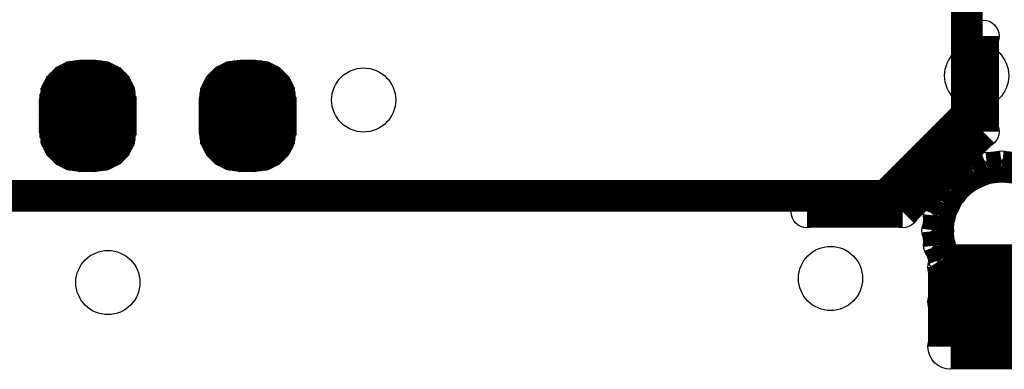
# Model space of a CAD drawing. Extents: x 0 to 126, y 0 to 22.
# Tile 23 of 60: x 14.63 to 17.71, y 5.49 to 6.59. Entities that reach past the tile are written whole.
import ezdxf

# ---------------------------------------------------------------- set-up
doc = ezdxf.new("R2010")
doc.units = 0
doc.layers.get('0').update_dxf_attribs({"linetype": 'CONTINUOUS'})
for name, color, linetype in [('SEEEDSTUDIOXIAONRF52840V1_1_GTO', 10, 'CONTINUOUS'), ('SEEEDSTUDIOXIAONRF52840V1_1_GTS', 9, 'CONTINUOUS'), ('SEEEDSTUDIOXIAONRF52840V1_1_TXT', 12, 'CONTINUOUS')]:
    doc.layers.add(name, color=color, linetype=linetype)

# ---------------------------------------------------------------- blocks, each defined once
blk = doc.blocks.new('ROUND_35')
blk.add_circle((0, 0), 0.0381)
blk = doc.blocks.new('ROUND_62')
blk.add_circle((0, 0), 0.0495)
blk = doc.blocks.new('ROUND_2')
blk.add_circle((0, 0), 0)
blk = doc.blocks.new('ROUND_68')
blk.add_circle((0, 0), 0.0711)
blk = doc.blocks.new('ROUND_1')
blk.add_circle((0, 0), 0.00127)
blk = doc.blocks.new('ROUND_85')
blk.add_circle((0, 0), 0.1003)

msp = doc.modelspace()

# ---------------------------------------------------------------- linework, layer by layer
at = {"layer": 'SEEEDSTUDIOXIAONRF52840V1_1_GTO'}
for points, const_width in [([(17.59712, 13.03782), (17.59712, 6.29158)], 0.09906), ([(17.64792, 6.23824), (17.64792, 6.53796)], 0.09906), ([(17.59712, 6.29158), (17.34312, 6.03758)], 0.09906), ([(17.39646, 5.98678), (17.64792, 6.23824)], 0.09906), ([(17.61998, 6.1087), (17.66062, 6.12394)], 0.09906), ([(17.66062, 6.12394), (17.70634, 6.12902)], 0.09906), ([(17.70634, 6.12902), (17.75206, 6.12394)], 0.09906), ([(17.75206, 6.12394), (17.7927, 6.1087)], 0.09906), ([(17.54886, 6.05282), (17.58188, 6.08584)], 0.09906), ([(17.58188, 6.08584), (17.61998, 6.1087)], 0.09906), ([(17.526, 6.01472), (17.54886, 6.05282)], 0.09906), ([(17.34312, 6.03758), (10.59688, 6.03758)], 0.09906), ([(17.51076, 5.97408), (17.526, 6.01472)], 0.09906), ([(17.39646, 5.98678), (17.09674, 5.98678)], 0.09906), ([(17.50568, 5.92836), (17.51076, 5.97408)], 0.09906), ([(17.51076, 5.88264), (17.50568, 5.92836)], 0.09906), ([(17.526, 5.842), (17.51076, 5.88264)], 0.09906), ([(17.54886, 5.8039), (17.526, 5.842)], 0.09906), ([(17.58188, 5.77088), (17.54886, 5.8039)], 0.09906), ([(17.6149, 5.8166), (17.60474, 5.79882)], 0.0762), ([(17.6276, 5.8293), (17.6149, 5.8166)], 0.0762), ([(17.64538, 5.83946), (17.6276, 5.8293)], 0.0762), ([(17.6657, 5.842), (17.64538, 5.83946)], 0.0762), ([(18.1483, 5.842), (17.6657, 5.842)], 0.0762), ([(17.60474, 5.79882), (17.6022, 5.7785)], 0.0762), ([(17.61998, 5.74802), (17.58188, 5.77088)], 0.09906), ([(17.6022, 5.7785), (17.6022, 5.6007)], 0.0762), ([(17.66062, 5.73278), (17.61998, 5.74802)], 0.09906), ([(17.7927, 5.74802), (17.75206, 5.73278)], 0.09906), ([(17.70634, 5.7277), (17.66062, 5.73278)], 0.09906), ([(17.75206, 5.73278), (17.70634, 5.7277)], 0.09906), ([(17.6022, 5.6007), (17.60474, 5.58038)], 0.0762), ([(17.60474, 5.58038), (17.6149, 5.5626)], 0.0762), ([(17.6149, 5.5626), (17.6276, 5.5499)], 0.0762), ([(17.6276, 5.5499), (17.64538, 5.53974)], 0.0762), ([(17.64538, 5.53974), (17.6657, 5.5372)], 0.0762), ([(17.6657, 5.5372), (18.1483, 5.5372)], 0.0762)]:
    msp.add_lwpolyline(points, dxfattribs=dict(at, const_width=const_width))
at = {"layer": 'SEEEDSTUDIOXIAONRF52840V1_1_GTS'}
for points in [[(14.72184, 6.41096), (14.74978, 6.4389)], [(14.74978, 6.4389), (14.7828, 6.45668)], [(14.7828, 6.45668), (14.8209, 6.46176)], [(14.8209, 6.46176), (14.8717, 6.46176)], [(14.8717, 6.46176), (14.9098, 6.45668)], [(14.9098, 6.45668), (14.94536, 6.4389)], [(14.94536, 6.4389), (14.9733, 6.41096)], [(15.21968, 6.41096), (15.24762, 6.4389)], [(15.24762, 6.4389), (15.28318, 6.45668)], [(15.28318, 6.45668), (15.32128, 6.46176)], [(15.32128, 6.46176), (15.37208, 6.46176)], [(15.37208, 6.46176), (15.41018, 6.45668)], [(15.41018, 6.45668), (15.44574, 6.4389)], [(15.44574, 6.4389), (15.47368, 6.41096)], [(14.70406, 6.3754), (14.72184, 6.41096)], [(14.9733, 6.41096), (14.99108, 6.3754)], [(15.2019, 6.3754), (15.21968, 6.41096)], [(15.47368, 6.41096), (15.49146, 6.3754)], [(14.69644, 6.3373), (14.70406, 6.3754)], [(14.99108, 6.3754), (14.99616, 6.3373)], [(15.19682, 6.3373), (15.2019, 6.3754)], [(15.49146, 6.3754), (15.49654, 6.3373)], [(14.69644, 6.23824), (14.69644, 6.3373)], [(14.99616, 6.3373), (14.99616, 6.23824)], [(15.19682, 6.23824), (15.19682, 6.3373)], [(15.49654, 6.3373), (15.49654, 6.23824)], [(14.70406, 6.20014), (14.69644, 6.23824)], [(14.99616, 6.23824), (14.99108, 6.20014)], [(15.2019, 6.20014), (15.19682, 6.23824)], [(15.49654, 6.23824), (15.49146, 6.20014)], [(14.72184, 6.16458), (14.70406, 6.20014)], [(14.99108, 6.20014), (14.9733, 6.16458)], [(15.21968, 6.16458), (15.2019, 6.20014)], [(15.49146, 6.20014), (15.47368, 6.16458)], [(14.74978, 6.13664), (14.72184, 6.16458)], [(14.9733, 6.16458), (14.94536, 6.13664)], [(15.24762, 6.13664), (15.21968, 6.16458)], [(15.47368, 6.16458), (15.44574, 6.13664)], [(14.7828, 6.11886), (14.74978, 6.13664)], [(14.94536, 6.13664), (14.9098, 6.11886)], [(15.28318, 6.11886), (15.24762, 6.13664)], [(15.44574, 6.13664), (15.41018, 6.11886)], [(14.8209, 6.11378), (14.7828, 6.11886)], [(14.8717, 6.11378), (14.8209, 6.11378)], [(14.9098, 6.11886), (14.8717, 6.11378)], [(15.32128, 6.11378), (15.28318, 6.11886)], [(15.37208, 6.11378), (15.32128, 6.11378)], [(15.41018, 6.11886), (15.37208, 6.11378)]]:
    msp.add_lwpolyline(points, dxfattribs=at)
for points, const_width in [([(14.9479, 6.43636), (14.74724, 6.43636)], 0.00254), ([(14.74978, 6.4389), (14.94282, 6.4389)], 0.00254), ([(14.93774, 6.44144), (14.75486, 6.44144)], 0.00254), ([(14.75994, 6.44398), (14.93266, 6.44398)], 0.00254), ([(14.92758, 6.44652), (14.76502, 6.44652)], 0.00254), ([(14.7701, 6.44906), (14.9225, 6.44906)], 0.00254), ([(14.91742, 6.4516), (14.77518, 6.4516)], 0.00254), ([(14.78026, 6.45414), (14.91234, 6.45414)], 0.00254), ([(14.90218, 6.45668), (14.79042, 6.45668)], 0.00254), ([(14.8082, 6.45922), (14.88694, 6.45922)], 0.00254), ([(15.44574, 6.43636), (15.24762, 6.43636)], 0.00254), ([(15.25016, 6.4389), (15.4432, 6.4389)], 0.00254), ([(15.43812, 6.44144), (15.25524, 6.44144)], 0.00254), ([(15.26032, 6.44398), (15.43304, 6.44398)], 0.00254), ([(15.42796, 6.44652), (15.2654, 6.44652)], 0.00254), ([(15.27048, 6.44906), (15.42288, 6.44906)], 0.00254), ([(15.4178, 6.4516), (15.27556, 6.4516)], 0.00254), ([(15.28064, 6.45414), (15.41272, 6.45414)], 0.00254), ([(15.40256, 6.45668), (15.2908, 6.45668)], 0.00254), ([(15.30604, 6.45922), (15.38732, 6.45922)], 0.00254), ([(14.7193, 6.40842), (14.9733, 6.40842)], 0.00254), ([(14.97584, 6.40588), (14.7193, 6.40588)], 0.00254), ([(14.9733, 6.41096), (14.72184, 6.41096)], 0.00254), ([(14.72438, 6.4135), (14.97076, 6.4135)], 0.00254), ([(14.96822, 6.41604), (14.72692, 6.41604)], 0.00254), ([(14.72946, 6.41858), (14.96568, 6.41858)], 0.00254), ([(14.96314, 6.42112), (14.732, 6.42112)], 0.00254), ([(14.73454, 6.42366), (14.9606, 6.42366)], 0.00254), ([(14.95806, 6.4262), (14.73708, 6.4262)], 0.00254), ([(14.73962, 6.42874), (14.95552, 6.42874)], 0.00254), ([(14.95298, 6.43128), (14.74216, 6.43128)], 0.00254), ([(14.7447, 6.43382), (14.95044, 6.43382)], 0.00254), ([(15.21968, 6.40842), (15.47368, 6.40842)], 0.00254), ([(15.47622, 6.40588), (15.21968, 6.40588)], 0.00254), ([(15.47114, 6.41096), (15.22222, 6.41096)], 0.00254), ([(15.22476, 6.4135), (15.4686, 6.4135)], 0.00254), ([(15.46606, 6.41604), (15.2273, 6.41604)], 0.00254), ([(15.22984, 6.41858), (15.46352, 6.41858)], 0.00254), ([(15.46098, 6.42112), (15.23238, 6.42112)], 0.00254), ([(15.23492, 6.42366), (15.45844, 6.42366)], 0.00254), ([(15.4559, 6.4262), (15.23746, 6.4262)], 0.00254), ([(15.24, 6.42874), (15.45336, 6.42874)], 0.00254), ([(15.45082, 6.43128), (15.24254, 6.43128)], 0.00254), ([(15.24508, 6.43382), (15.44828, 6.43382)], 0.00254), ([(14.70406, 6.37794), (14.98854, 6.37794)], 0.00254), ([(14.99108, 6.3754), (14.70406, 6.3754)], 0.00254), ([(14.7066, 6.38302), (14.986, 6.38302)], 0.00254), ([(14.98854, 6.38048), (14.7066, 6.38048)], 0.00254), ([(14.70914, 6.3881), (14.98346, 6.3881)], 0.00254), ([(14.986, 6.38556), (14.70914, 6.38556)], 0.00254), ([(14.71168, 6.39318), (14.98092, 6.39318)], 0.00254), ([(14.98346, 6.39064), (14.71168, 6.39064)], 0.00254), ([(14.71422, 6.39826), (14.97838, 6.39826)], 0.00254), ([(14.98092, 6.39572), (14.71422, 6.39572)], 0.00254), ([(14.71676, 6.40334), (14.97584, 6.40334)], 0.00254), ([(14.97838, 6.4008), (14.71676, 6.4008)], 0.00254), ([(15.20444, 6.37794), (15.48892, 6.37794)], 0.00254), ([(15.49146, 6.3754), (15.20444, 6.3754)], 0.00254), ([(15.20698, 6.38302), (15.48638, 6.38302)], 0.00254), ([(15.48892, 6.38048), (15.20698, 6.38048)], 0.00254), ([(15.20952, 6.3881), (15.48384, 6.3881)], 0.00254), ([(15.48638, 6.38556), (15.20952, 6.38556)], 0.00254), ([(15.21206, 6.39318), (15.4813, 6.39318)], 0.00254), ([(15.48384, 6.39064), (15.21206, 6.39064)], 0.00254), ([(15.2146, 6.39826), (15.47876, 6.39826)], 0.00254), ([(15.4813, 6.39572), (15.2146, 6.39572)], 0.00254), ([(15.21714, 6.40334), (15.47622, 6.40334)], 0.00254), ([(15.47876, 6.4008), (15.21714, 6.4008)], 0.00254), ([(14.99362, 6.35508), (14.69898, 6.35508)], 0.00254), ([(14.69898, 6.35254), (14.99362, 6.35254)], 0.00254), ([(14.99362, 6.35), (14.69898, 6.35)], 0.00254), ([(14.69898, 6.34746), (14.99616, 6.34746)], 0.00254), ([(14.99616, 6.34492), (14.69898, 6.34492)], 0.00254), ([(14.70152, 6.37286), (14.99108, 6.37286)], 0.00254), ([(14.99108, 6.37032), (14.70152, 6.37032)], 0.00254), ([(14.70152, 6.36778), (14.99108, 6.36778)], 0.00254), ([(14.99362, 6.36524), (14.70152, 6.36524)], 0.00254), ([(14.70152, 6.3627), (14.99362, 6.3627)], 0.00254), ([(14.99362, 6.36016), (14.70152, 6.36016)], 0.00254), ([(14.70152, 6.35762), (14.99362, 6.35762)], 0.00254), ([(15.19936, 6.35762), (15.494, 6.35762)], 0.00254), ([(15.494, 6.35508), (15.19936, 6.35508)], 0.00254), ([(15.494, 6.35254), (15.19936, 6.35254)], 0.00254), ([(15.19936, 6.35), (15.494, 6.35)], 0.00254), ([(15.494, 6.34746), (15.19936, 6.34746)], 0.00254), ([(15.19936, 6.34492), (15.49654, 6.34492)], 0.00254), ([(15.2019, 6.37286), (15.49146, 6.37286)], 0.00254), ([(15.49146, 6.37032), (15.2019, 6.37032)], 0.00254), ([(15.2019, 6.36778), (15.49146, 6.36778)], 0.00254), ([(15.49146, 6.36524), (15.2019, 6.36524)], 0.00254), ([(15.2019, 6.3627), (15.494, 6.3627)], 0.00254), ([(15.494, 6.36016), (15.2019, 6.36016)], 0.00254), ([(14.99616, 6.33984), (14.69644, 6.33984)], 0.00254), ([(14.69644, 6.3373), (14.99616, 6.3373)], 0.00254), ([(14.99616, 6.33476), (14.69644, 6.33476)], 0.00254), ([(14.69644, 6.33222), (14.99616, 6.33222)], 0.00254), ([(14.99616, 6.32968), (14.69644, 6.32968)], 0.00254), ([(14.69644, 6.32714), (14.99616, 6.32714)], 0.00254), ([(14.99616, 6.3246), (14.69644, 6.3246)], 0.00254), ([(14.69644, 6.32206), (14.99616, 6.32206)], 0.00254), ([(14.99616, 6.31952), (14.69644, 6.31952)], 0.00254), ([(14.69644, 6.31698), (14.99616, 6.31698)], 0.00254), ([(14.99616, 6.31444), (14.69644, 6.31444)], 0.00254), ([(14.69898, 6.34238), (14.99616, 6.34238)], 0.00254), ([(15.49654, 6.34238), (15.19682, 6.34238)], 0.00254), ([(15.19682, 6.33984), (15.49654, 6.33984)], 0.00254), ([(15.49654, 6.3373), (15.19682, 6.3373)], 0.00254), ([(15.19682, 6.33476), (15.49654, 6.33476)], 0.00254), ([(15.49654, 6.33222), (15.19682, 6.33222)], 0.00254), ([(15.19682, 6.32968), (15.49654, 6.32968)], 0.00254), ([(15.49654, 6.32714), (15.19682, 6.32714)], 0.00254), ([(15.19682, 6.3246), (15.49654, 6.3246)], 0.00254), ([(15.49654, 6.32206), (15.19682, 6.32206)], 0.00254), ([(15.19682, 6.31952), (15.49654, 6.31952)], 0.00254), ([(15.49654, 6.31698), (15.19682, 6.31698)], 0.00254), ([(15.19682, 6.31444), (15.49654, 6.31444)], 0.00254), ([(14.69644, 6.3119), (14.99616, 6.3119)], 0.00254), ([(14.99616, 6.30936), (14.69644, 6.30936)], 0.00254), ([(14.69644, 6.30682), (14.99616, 6.30682)], 0.00254), ([(14.99616, 6.30682), (14.69644, 6.30682)], 0.00254), ([(14.69644, 6.30428), (14.99616, 6.30428)], 0.00254), ([(14.99616, 6.30174), (14.69644, 6.30174)], 0.00254), ([(14.69644, 6.2992), (14.99616, 6.2992)], 0.00254), ([(14.99616, 6.29666), (14.69644, 6.29666)], 0.00254), ([(14.69644, 6.29412), (14.99616, 6.29412)], 0.00254), ([(14.99616, 6.29158), (14.69644, 6.29158)], 0.00254), ([(14.69644, 6.28904), (14.99616, 6.28904)], 0.00254), ([(14.99616, 6.2865), (14.69644, 6.2865)], 0.00254), ([(14.69644, 6.28396), (14.99616, 6.28396)], 0.00254), ([(15.49654, 6.3119), (15.19682, 6.3119)], 0.00254), ([(15.19682, 6.30936), (15.49654, 6.30936)], 0.00254), ([(15.49654, 6.30682), (15.19682, 6.30682)], 0.00254), ([(15.19682, 6.30682), (15.49654, 6.30682)], 0.00254), ([(15.49654, 6.30428), (15.19682, 6.30428)], 0.00254), ([(15.19682, 6.30174), (15.49654, 6.30174)], 0.00254), ([(15.49654, 6.2992), (15.19682, 6.2992)], 0.00254), ([(15.19682, 6.29666), (15.49654, 6.29666)], 0.00254), ([(15.49654, 6.29412), (15.19682, 6.29412)], 0.00254), ([(15.19682, 6.29158), (15.49654, 6.29158)], 0.00254), ([(15.49654, 6.28904), (15.19682, 6.28904)], 0.00254), ([(15.19682, 6.2865), (15.49654, 6.2865)], 0.00254), ([(15.49654, 6.28396), (15.19682, 6.28396)], 0.00254), ([(14.99616, 6.28142), (14.69644, 6.28142)], 0.00254), ([(14.69644, 6.27888), (14.99616, 6.27888)], 0.00254), ([(14.99616, 6.27634), (14.69644, 6.27634)], 0.00254), ([(14.69644, 6.2738), (14.99616, 6.2738)], 0.00254), ([(14.99616, 6.27126), (14.69644, 6.27126)], 0.00254), ([(14.69644, 6.26872), (14.99616, 6.26872)], 0.00254), ([(14.99616, 6.26618), (14.69644, 6.26618)], 0.00254), ([(14.69644, 6.26364), (14.99616, 6.26364)], 0.00254), ([(14.99616, 6.2611), (14.69644, 6.2611)], 0.00254), ([(14.69644, 6.25856), (14.99616, 6.25856)], 0.00254), ([(14.99616, 6.25602), (14.69644, 6.25602)], 0.00254), ([(14.69644, 6.25348), (14.99616, 6.25348)], 0.00254), ([(15.19682, 6.28142), (15.49654, 6.28142)], 0.00254), ([(15.49654, 6.27888), (15.19682, 6.27888)], 0.00254), ([(15.19682, 6.27634), (15.49654, 6.27634)], 0.00254), ([(15.49654, 6.2738), (15.19682, 6.2738)], 0.00254), ([(15.19682, 6.27126), (15.49654, 6.27126)], 0.00254), ([(15.49654, 6.26872), (15.19682, 6.26872)], 0.00254), ([(15.19682, 6.26618), (15.49654, 6.26618)], 0.00254), ([(15.49654, 6.26364), (15.19682, 6.26364)], 0.00254), ([(15.19682, 6.2611), (15.49654, 6.2611)], 0.00254), ([(15.49654, 6.25856), (15.19682, 6.25856)], 0.00254), ([(15.19682, 6.25602), (15.49654, 6.25602)], 0.00254), ([(15.49654, 6.25348), (15.19682, 6.25348)], 0.00254), ([(14.99616, 6.25094), (14.69644, 6.25094)], 0.00254), ([(14.69644, 6.2484), (14.99616, 6.2484)], 0.00254), ([(14.99616, 6.24586), (14.69644, 6.24586)], 0.00254), ([(14.69644, 6.24332), (14.99616, 6.24332)], 0.00254), ([(14.99616, 6.24078), (14.69644, 6.24078)], 0.00254), ([(14.69644, 6.23824), (14.99616, 6.23824)], 0.00254), ([(14.99616, 6.2357), (14.69644, 6.2357)], 0.00254), ([(14.69898, 6.23316), (14.99616, 6.23316)], 0.00254), ([(14.99616, 6.23062), (14.69898, 6.23062)], 0.00254), ([(14.69898, 6.22808), (14.99616, 6.22808)], 0.00254), ([(14.99362, 6.22554), (14.69898, 6.22554)], 0.00254), ([(14.69898, 6.223), (14.99362, 6.223)], 0.00254), ([(14.99362, 6.22046), (14.69898, 6.22046)], 0.00254), ([(15.19682, 6.25094), (15.49654, 6.25094)], 0.00254), ([(15.49654, 6.2484), (15.19682, 6.2484)], 0.00254), ([(15.19682, 6.24586), (15.49654, 6.24586)], 0.00254), ([(15.49654, 6.24332), (15.19682, 6.24332)], 0.00254), ([(15.19682, 6.24078), (15.49654, 6.24078)], 0.00254), ([(15.49654, 6.23824), (15.19682, 6.23824)], 0.00254), ([(15.19682, 6.2357), (15.49654, 6.2357)], 0.00254), ([(15.49654, 6.23316), (15.19682, 6.23316)], 0.00254), ([(15.19936, 6.23062), (15.49654, 6.23062)], 0.00254), ([(15.49654, 6.22808), (15.19936, 6.22808)], 0.00254), ([(15.19936, 6.22554), (15.494, 6.22554)], 0.00254), ([(15.494, 6.223), (15.19936, 6.223)], 0.00254), ([(15.19936, 6.22046), (15.494, 6.22046)], 0.00254), ([(14.70152, 6.21792), (14.99362, 6.21792)], 0.00254), ([(14.99362, 6.21538), (14.70152, 6.21538)], 0.00254), ([(14.70152, 6.21284), (14.99362, 6.21284)], 0.00254), ([(14.99362, 6.2103), (14.70152, 6.2103)], 0.00254), ([(14.70152, 6.20776), (14.99108, 6.20776)], 0.00254), ([(14.99108, 6.20522), (14.70152, 6.20522)], 0.00254), ([(14.70152, 6.20268), (14.99108, 6.20268)], 0.00254), ([(14.99108, 6.20014), (14.70406, 6.20014)], 0.00254), ([(14.70406, 6.1976), (14.98854, 6.1976)], 0.00254), ([(14.98854, 6.19506), (14.7066, 6.19506)], 0.00254), ([(14.7066, 6.19252), (14.986, 6.19252)], 0.00254), ([(14.986, 6.18998), (14.70914, 6.18998)], 0.00254), ([(15.494, 6.21792), (15.19936, 6.21792)], 0.00254), ([(15.2019, 6.21538), (15.494, 6.21538)], 0.00254), ([(15.494, 6.21284), (15.2019, 6.21284)], 0.00254), ([(15.2019, 6.2103), (15.49146, 6.2103)], 0.00254), ([(15.49146, 6.20776), (15.2019, 6.20776)], 0.00254), ([(15.2019, 6.20522), (15.49146, 6.20522)], 0.00254), ([(15.49146, 6.20268), (15.2019, 6.20268)], 0.00254), ([(15.2019, 6.20014), (15.49146, 6.20014)], 0.00254), ([(15.48892, 6.1976), (15.20444, 6.1976)], 0.00254), ([(15.20698, 6.19506), (15.48892, 6.19506)], 0.00254), ([(15.48638, 6.19252), (15.20698, 6.19252)], 0.00254), ([(15.20952, 6.18998), (15.48638, 6.18998)], 0.00254), ([(14.70914, 6.18744), (14.98346, 6.18744)], 0.00254), ([(14.98346, 6.1849), (14.71168, 6.1849)], 0.00254), ([(14.71168, 6.18236), (14.98092, 6.18236)], 0.00254), ([(14.98092, 6.17982), (14.71422, 6.17982)], 0.00254), ([(14.71422, 6.17728), (14.97838, 6.17728)], 0.00254), ([(14.97838, 6.17474), (14.71676, 6.17474)], 0.00254), ([(14.71676, 6.1722), (14.97584, 6.1722)], 0.00254), ([(14.97584, 6.16966), (14.7193, 6.16966)], 0.00254), ([(14.7193, 6.16712), (14.9733, 6.16712)], 0.00254), ([(14.9733, 6.16458), (14.72184, 6.16458)], 0.00254), ([(14.72438, 6.16204), (14.97076, 6.16204)], 0.00254), ([(14.96822, 6.1595), (14.72692, 6.1595)], 0.00254), ([(15.48384, 6.18744), (15.20952, 6.18744)], 0.00254), ([(15.21206, 6.1849), (15.48384, 6.1849)], 0.00254), ([(15.4813, 6.18236), (15.21206, 6.18236)], 0.00254), ([(15.2146, 6.17982), (15.4813, 6.17982)], 0.00254), ([(15.47876, 6.17728), (15.2146, 6.17728)], 0.00254), ([(15.21714, 6.17474), (15.47876, 6.17474)], 0.00254), ([(15.47622, 6.1722), (15.21714, 6.1722)], 0.00254), ([(15.21968, 6.16966), (15.47622, 6.16966)], 0.00254), ([(15.47368, 6.16712), (15.21968, 6.16712)], 0.00254), ([(15.22222, 6.16458), (15.47114, 6.16458)], 0.00254), ([(15.4686, 6.16204), (15.22476, 6.16204)], 0.00254), ([(15.2273, 6.1595), (15.46606, 6.1595)], 0.00254), ([(14.72946, 6.15696), (14.96568, 6.15696)], 0.00254), ([(14.96314, 6.15442), (14.732, 6.15442)], 0.00254), ([(14.73454, 6.15188), (14.9606, 6.15188)], 0.00254), ([(14.95806, 6.14934), (14.73708, 6.14934)], 0.00254), ([(14.73962, 6.1468), (14.95552, 6.1468)], 0.00254), ([(14.95298, 6.14426), (14.74216, 6.14426)], 0.00254), ([(14.7447, 6.14172), (14.95044, 6.14172)], 0.00254), ([(14.9479, 6.13918), (14.74724, 6.13918)], 0.00254), ([(14.74978, 6.13664), (14.94282, 6.13664)], 0.00254), ([(14.93774, 6.1341), (14.75486, 6.1341)], 0.00254), ([(14.75994, 6.13156), (14.93266, 6.13156)], 0.00254), ([(14.92758, 6.12902), (14.76502, 6.12902)], 0.00254), ([(15.46352, 6.15696), (15.22984, 6.15696)], 0.00254), ([(15.23238, 6.15442), (15.46098, 6.15442)], 0.00254), ([(15.45844, 6.15188), (15.23492, 6.15188)], 0.00254), ([(15.23746, 6.14934), (15.4559, 6.14934)], 0.00254), ([(15.45336, 6.1468), (15.24, 6.1468)], 0.00254), ([(15.24254, 6.14426), (15.45082, 6.14426)], 0.00254), ([(15.44828, 6.14172), (15.24508, 6.14172)], 0.00254), ([(15.24762, 6.13918), (15.44574, 6.13918)], 0.00254), ([(15.4432, 6.13664), (15.25016, 6.13664)], 0.00254), ([(15.25524, 6.1341), (15.43812, 6.1341)], 0.00254), ([(15.43304, 6.13156), (15.26032, 6.13156)], 0.00254), ([(15.2654, 6.12902), (15.42796, 6.12902)], 0.00254), ([(14.7701, 6.12648), (14.9225, 6.12648)], 0.00254), ([(14.91742, 6.12394), (14.77518, 6.12394)], 0.00254), ([(14.78026, 6.1214), (14.91234, 6.1214)], 0.00254), ([(14.90472, 6.11886), (14.79042, 6.11886)], 0.00254), ([(14.80566, 6.11632), (14.88694, 6.11632)], 0.00254), ([(14.8717, 6.11378), (14.8209, 6.11378)], 0.00254), ([(15.42288, 6.12648), (15.27048, 6.12648)], 0.00254), ([(15.27556, 6.12394), (15.4178, 6.12394)], 0.00254), ([(15.41272, 6.1214), (15.28064, 6.1214)], 0.00254), ([(15.2908, 6.11886), (15.4051, 6.11886)], 0.00254), ([(15.38732, 6.11632), (15.30604, 6.11632)], 0.00254), ([(15.32128, 6.11378), (15.37208, 6.11378)], 0.00254), ([(17.54632, 5.56514), (17.54632, 5.81406)], 0.14224), ([(17.54632, 5.81406), (17.75968, 5.81406)], 0.14224), ([(17.75968, 5.81406), (17.75968, 5.56514)], 0.14224), ([(17.75968, 5.70484), (17.54632, 5.70484)], 0.14224), ([(17.75968, 5.56514), (17.54632, 5.56514)], 0.14224)]:
    msp.add_lwpolyline(points, dxfattribs=dict(at, const_width=const_width))

# ---------------------------------------------------------------- block references
at = {"layer": 'SEEEDSTUDIOXIAONRF52840V1_1_GTO'}
for name, p in [('ROUND_62', (17.64792, 6.53796)), ('ROUND_62', (17.59712, 6.29158)), ('ROUND_62', (17.59712, 6.29158)), ('ROUND_62', (17.64792, 6.23824)), ('ROUND_62', (17.66062, 6.12394)), ('ROUND_62', (17.70634, 6.12902)), ('ROUND_62', (17.75206, 6.12394)), ('ROUND_62', (17.58188, 6.08584)), ('ROUND_62', (17.61998, 6.1087)), ('ROUND_62', (17.54886, 6.05282)), ('ROUND_62', (17.34312, 6.03758)), ('ROUND_62', (17.526, 6.01472)), ('ROUND_62', (17.09674, 5.98678)), ('ROUND_62', (17.39646, 5.98678)), ('ROUND_62', (17.39646, 5.98678)), ('ROUND_62', (17.51076, 5.97408)), ('ROUND_62', (17.50568, 5.92836)), ('ROUND_62', (17.50568, 5.92836)), ('ROUND_62', (17.51076, 5.88264)), ('ROUND_62', (17.526, 5.842)), ('ROUND_62', (17.54886, 5.8039)), ('ROUND_35', (17.6149, 5.8166)), ('ROUND_35', (17.6276, 5.8293)), ('ROUND_35', (17.64538, 5.83946)), ('ROUND_35', (17.6657, 5.842)), ('ROUND_35', (17.60474, 5.79882)), ('ROUND_62', (17.58188, 5.77088)), ('ROUND_35', (17.6022, 5.7785)), ('ROUND_62', (17.61998, 5.74802)), ('ROUND_62', (17.66062, 5.73278)), ('ROUND_62', (17.70634, 5.7277)), ('ROUND_62', (17.75206, 5.73278)), ('ROUND_35', (17.6022, 5.6007)), ('ROUND_35', (17.60474, 5.58038)), ('ROUND_35', (17.6149, 5.5626)), ('ROUND_35', (17.6276, 5.5499)), ('ROUND_35', (17.64538, 5.53974)), ('ROUND_35', (17.6657, 5.5372)), ('ROUND_35', (17.6657, 5.5372))]:
    msp.add_blockref(name, p, dxfattribs=at)
at = {"layer": 'SEEEDSTUDIOXIAONRF52840V1_1_GTS'}
for name, p in [('ROUND_2', (15.32128, 6.46176)), ('ROUND_2', (15.37208, 6.46176)), ('ROUND_2', (14.8209, 6.46176)), ('ROUND_2', (14.8717, 6.46176)), ('ROUND_2', (15.28318, 6.45668)), ('ROUND_2', (15.41018, 6.45668)), ('ROUND_2', (14.7828, 6.45668)), ('ROUND_2', (14.9098, 6.45668)), ('ROUND_2', (15.24762, 6.4389)), ('ROUND_2', (15.44574, 6.4389)), ('ROUND_2', (14.74978, 6.4389)), ('ROUND_2', (14.94536, 6.4389)), ('ROUND_1', (14.74724, 6.43636)), ('ROUND_1', (14.74978, 6.4389)), ('ROUND_1', (14.75486, 6.44144)), ('ROUND_1', (14.75994, 6.44398)), ('ROUND_1', (14.76502, 6.44652)), ('ROUND_1', (14.7701, 6.44906)), ('ROUND_1', (14.77518, 6.4516)), ('ROUND_1', (14.78026, 6.45414)), ('ROUND_1', (14.79042, 6.45668)), ('ROUND_1', (14.8082, 6.45922)), ('ROUND_1', (14.88694, 6.45922)), ('ROUND_1', (14.90218, 6.45668)), ('ROUND_1', (14.91234, 6.45414)), ('ROUND_1', (14.91742, 6.4516)), ('ROUND_1', (14.9225, 6.44906)), ('ROUND_1', (14.92758, 6.44652)), ('ROUND_1', (14.93266, 6.44398)), ('ROUND_1', (14.93774, 6.44144)), ('ROUND_1', (14.94282, 6.4389)), ('ROUND_1', (14.9479, 6.43636)), ('ROUND_1', (15.24762, 6.43636)), ('ROUND_1', (15.25016, 6.4389)), ('ROUND_1', (15.25524, 6.44144)), ('ROUND_1', (15.26032, 6.44398)), ('ROUND_1', (15.2654, 6.44652)), ('ROUND_1', (15.27048, 6.44906)), ('ROUND_1', (15.27556, 6.4516)), ('ROUND_1', (15.28064, 6.45414)), ('ROUND_1', (15.2908, 6.45668)), ('ROUND_1', (15.30604, 6.45922)), ('ROUND_1', (15.38732, 6.45922)), ('ROUND_1', (15.40256, 6.45668)), ('ROUND_1', (15.41272, 6.45414)), ('ROUND_1', (15.4178, 6.4516)), ('ROUND_1', (15.42288, 6.44906)), ('ROUND_1', (15.42796, 6.44652)), ('ROUND_1', (15.43304, 6.44398)), ('ROUND_1', (15.43812, 6.44144)), ('ROUND_1', (15.4432, 6.4389)), ('ROUND_1', (15.44574, 6.43636)), ('ROUND_2', (15.21968, 6.41096)), ('ROUND_2', (15.47368, 6.41096)), ('ROUND_2', (14.72184, 6.41096)), ('ROUND_2', (14.9733, 6.41096)), ('ROUND_1', (14.7193, 6.40842)), ('ROUND_1', (14.7193, 6.40588)), ('ROUND_1', (14.72184, 6.41096)), ('ROUND_1', (14.72438, 6.4135)), ('ROUND_1', (14.72692, 6.41604)), ('ROUND_1', (14.72946, 6.41858)), ('ROUND_1', (14.732, 6.42112)), ('ROUND_1', (14.73454, 6.42366)), ('ROUND_1', (14.73708, 6.4262)), ('ROUND_1', (14.73962, 6.42874)), ('ROUND_1', (14.74216, 6.43128)), ('ROUND_1', (14.7447, 6.43382)), ('ROUND_1', (14.95044, 6.43382)), ('ROUND_1', (14.95298, 6.43128)), ('ROUND_1', (14.95552, 6.42874)), ('ROUND_1', (14.95806, 6.4262)), ('ROUND_1', (14.9606, 6.42366)), ('ROUND_1', (14.96314, 6.42112)), ('ROUND_1', (14.96568, 6.41858)), ('ROUND_1', (14.96822, 6.41604)), ('ROUND_1', (14.97076, 6.4135)), ('ROUND_1', (14.9733, 6.41096)), ('ROUND_1', (14.9733, 6.40842)), ('ROUND_1', (14.97584, 6.40588)), ('ROUND_1', (15.21968, 6.40842)), ('ROUND_1', (15.21968, 6.40588)), ('ROUND_1', (15.22222, 6.41096)), ('ROUND_1', (15.22476, 6.4135)), ('ROUND_1', (15.2273, 6.41604)), ('ROUND_1', (15.22984, 6.41858)), ('ROUND_1', (15.23238, 6.42112)), ('ROUND_1', (15.23492, 6.42366)), ('ROUND_1', (15.23746, 6.4262)), ('ROUND_1', (15.24, 6.42874)), ('ROUND_1', (15.24254, 6.43128)), ('ROUND_1', (15.24508, 6.43382)), ('ROUND_1', (15.44828, 6.43382)), ('ROUND_1', (15.45082, 6.43128)), ('ROUND_1', (15.45336, 6.42874)), ('ROUND_1', (15.4559, 6.4262)), ('ROUND_1', (15.45844, 6.42366)), ('ROUND_1', (15.46098, 6.42112)), ('ROUND_1', (15.46352, 6.41858)), ('ROUND_1', (15.46606, 6.41604)), ('ROUND_1', (15.4686, 6.4135)), ('ROUND_1', (15.47114, 6.41096)), ('ROUND_1', (15.47368, 6.40842)), ('ROUND_1', (15.47622, 6.40588)), ('ROUND_1', (14.70406, 6.37794)), ('ROUND_1', (14.70406, 6.3754)), ('ROUND_1', (14.7066, 6.38302)), ('ROUND_1', (14.7066, 6.38048)), ('ROUND_1', (14.70914, 6.3881)), ('ROUND_1', (14.70914, 6.38556)), ('ROUND_1', (14.71168, 6.39318)), ('ROUND_1', (14.71168, 6.39064)), ('ROUND_1', (14.71422, 6.39826)), ('ROUND_1', (14.71422, 6.39572)), ('ROUND_1', (14.71676, 6.40334)), ('ROUND_1', (14.71676, 6.4008)), ('ROUND_1', (14.97584, 6.40334)), ('ROUND_1', (14.97838, 6.4008)), ('ROUND_1', (14.97838, 6.39826)), ('ROUND_1', (14.98092, 6.39572)), ('ROUND_1', (14.98092, 6.39318)), ('ROUND_1', (14.98346, 6.39064)), ('ROUND_1', (14.98346, 6.3881)), ('ROUND_1', (14.986, 6.38556)), ('ROUND_1', (14.986, 6.38302)), ('ROUND_1', (14.98854, 6.38048)), ('ROUND_1', (14.98854, 6.37794)), ('ROUND_1', (14.99108, 6.3754)), ('ROUND_1', (15.20444, 6.37794)), ('ROUND_1', (15.20444, 6.3754)), ('ROUND_1', (15.20698, 6.38302)), ('ROUND_1', (15.20698, 6.38048)), ('ROUND_1', (15.20952, 6.3881)), ('ROUND_1', (15.20952, 6.38556)), ('ROUND_1', (15.21206, 6.39318)), ('ROUND_1', (15.21206, 6.39064)), ('ROUND_1', (15.2146, 6.39826)), ('ROUND_1', (15.2146, 6.39572)), ('ROUND_1', (15.21714, 6.40334)), ('ROUND_1', (15.21714, 6.4008)), ('ROUND_1', (15.47622, 6.40334)), ('ROUND_1', (15.47876, 6.4008)), ('ROUND_1', (15.47876, 6.39826)), ('ROUND_1', (15.4813, 6.39572)), ('ROUND_1', (15.4813, 6.39318)), ('ROUND_1', (15.48384, 6.39064)), ('ROUND_1', (15.48384, 6.3881)), ('ROUND_1', (15.48638, 6.38556)), ('ROUND_1', (15.48638, 6.38302)), ('ROUND_1', (15.48892, 6.38048)), ('ROUND_1', (15.48892, 6.37794)), ('ROUND_1', (15.49146, 6.3754)), ('ROUND_2', (15.49146, 6.3754)), ('ROUND_2', (15.2019, 6.3754)), ('ROUND_2', (15.49146, 6.3754)), ('ROUND_2', (14.70406, 6.3754)), ('ROUND_2', (14.99108, 6.3754)), ('ROUND_1', (14.69898, 6.35508)), ('ROUND_1', (14.69898, 6.35254)), ('ROUND_1', (14.69898, 6.35)), ('ROUND_1', (14.69898, 6.34746)), ('ROUND_1', (14.69898, 6.34492)), ('ROUND_1', (14.70152, 6.37286)), ('ROUND_1', (14.70152, 6.37032)), ('ROUND_1', (14.70152, 6.36778)), ('ROUND_1', (14.70152, 6.36524)), ('ROUND_1', (14.70152, 6.3627)), ('ROUND_1', (14.70152, 6.36016)), ('ROUND_1', (14.70152, 6.35762)), ('ROUND_1', (14.99108, 6.37286)), ('ROUND_1', (14.99108, 6.37032)), ('ROUND_1', (14.99108, 6.36778)), ('ROUND_1', (14.99362, 6.36524)), ('ROUND_1', (14.99362, 6.3627)), ('ROUND_1', (14.99362, 6.36016)), ('ROUND_1', (14.99362, 6.35762)), ('ROUND_1', (14.99362, 6.35508)), ('ROUND_1', (14.99362, 6.35254)), ('ROUND_1', (14.99362, 6.35)), ('ROUND_1', (14.99616, 6.34746)), ('ROUND_1', (14.99616, 6.34492)), ('ROUND_1', (15.19936, 6.35762)), ('ROUND_1', (15.19936, 6.35508)), ('ROUND_1', (15.19936, 6.35254)), ('ROUND_1', (15.19936, 6.35)), ('ROUND_1', (15.19936, 6.34746)), ('ROUND_1', (15.19936, 6.34492)), ('ROUND_1', (15.2019, 6.37286)), ('ROUND_1', (15.2019, 6.37032)), ('ROUND_1', (15.2019, 6.36778)), ('ROUND_1', (15.2019, 6.36524)), ('ROUND_1', (15.2019, 6.3627)), ('ROUND_1', (15.2019, 6.36016)), ('ROUND_1', (15.49146, 6.37286)), ('ROUND_1', (15.49146, 6.37032)), ('ROUND_1', (15.49146, 6.36778)), ('ROUND_1', (15.49146, 6.36524)), ('ROUND_1', (15.494, 6.3627)), ('ROUND_1', (15.494, 6.36016)), ('ROUND_1', (15.494, 6.35762)), ('ROUND_1', (15.494, 6.35508)), ('ROUND_1', (15.494, 6.35254)), ('ROUND_1', (15.494, 6.35)), ('ROUND_1', (15.494, 6.34746)), ('ROUND_1', (15.49654, 6.34492)), ('ROUND_2', (15.49654, 6.3373)), ('ROUND_2', (15.19682, 6.3373)), ('ROUND_2', (14.99616, 6.3373)), ('ROUND_2', (14.69644, 6.3373)), ('ROUND_2', (14.99616, 6.3373)), ('ROUND_1', (14.69644, 6.33984)), ('ROUND_1', (14.69644, 6.3373)), ('ROUND_1', (14.69644, 6.33476)), ('ROUND_1', (14.69644, 6.33222)), ('ROUND_1', (14.69644, 6.32968)), ('ROUND_1', (14.69644, 6.32714)), ('ROUND_1', (14.69644, 6.3246)), ('ROUND_1', (14.69644, 6.32206)), ('ROUND_1', (14.69644, 6.31952)), ('ROUND_1', (14.69644, 6.31698)), ('ROUND_1', (14.69644, 6.31444)), ('ROUND_1', (14.69898, 6.34238)), ('ROUND_1', (14.99616, 6.34238)), ('ROUND_1', (14.99616, 6.33984)), ('ROUND_1', (14.99616, 6.3373)), ('ROUND_1', (14.99616, 6.33476)), ('ROUND_1', (14.99616, 6.33222)), ('ROUND_1', (14.99616, 6.32968)), ('ROUND_1', (14.99616, 6.32714)), ('ROUND_1', (14.99616, 6.3246)), ('ROUND_1', (14.99616, 6.32206)), ('ROUND_1', (14.99616, 6.31952)), ('ROUND_1', (14.99616, 6.31698)), ('ROUND_1', (14.99616, 6.31444)), ('ROUND_1', (15.19682, 6.34238)), ('ROUND_1', (15.19682, 6.33984)), ('ROUND_1', (15.19682, 6.3373)), ('ROUND_1', (15.19682, 6.33476)), ('ROUND_1', (15.19682, 6.33222)), ('ROUND_1', (15.19682, 6.32968)), ('ROUND_1', (15.19682, 6.32714)), ('ROUND_1', (15.19682, 6.3246)), ('ROUND_1', (15.19682, 6.32206)), ('ROUND_1', (15.19682, 6.31952)), ('ROUND_1', (15.19682, 6.31698)), ('ROUND_1', (15.19682, 6.31444)), ('ROUND_1', (15.49654, 6.34238)), ('ROUND_1', (15.49654, 6.33984)), ('ROUND_1', (15.49654, 6.3373)), ('ROUND_1', (15.49654, 6.33476)), ('ROUND_1', (15.49654, 6.33222)), ('ROUND_1', (15.49654, 6.32968)), ('ROUND_1', (15.49654, 6.32714)), ('ROUND_1', (15.49654, 6.3246)), ('ROUND_1', (15.49654, 6.32206)), ('ROUND_1', (15.49654, 6.31952)), ('ROUND_1', (15.49654, 6.31698)), ('ROUND_1', (15.49654, 6.31444)), ('ROUND_1', (14.69644, 6.3119)), ('ROUND_1', (14.69644, 6.30936)), ('ROUND_1', (14.69644, 6.30682)), ('ROUND_1', (14.69644, 6.30682)), ('ROUND_1', (14.69644, 6.30428)), ('ROUND_1', (14.69644, 6.30174)), ('ROUND_1', (14.69644, 6.2992)), ('ROUND_1', (14.69644, 6.29666)), ('ROUND_1', (14.69644, 6.29412)), ('ROUND_1', (14.69644, 6.29158)), ('ROUND_1', (14.69644, 6.28904)), ('ROUND_1', (14.69644, 6.2865)), ('ROUND_1', (14.69644, 6.28396)), ('ROUND_1', (14.99616, 6.3119)), ('ROUND_1', (14.99616, 6.30936)), ('ROUND_1', (14.99616, 6.30682)), ('ROUND_1', (14.99616, 6.30428)), ('ROUND_1', (14.99616, 6.30174)), ('ROUND_1', (14.99616, 6.2992)), ('ROUND_1', (14.99616, 6.29666)), ('ROUND_1', (14.99616, 6.29412)), ('ROUND_1', (14.99616, 6.29158)), ('ROUND_1', (14.99616, 6.28904)), ('ROUND_1', (14.99616, 6.2865)), ('ROUND_1', (14.99616, 6.28396)), ('ROUND_1', (15.19682, 6.3119)), ('ROUND_1', (15.19682, 6.30936)), ('ROUND_1', (15.19682, 6.30682)), ('ROUND_1', (15.19682, 6.30428)), ('ROUND_1', (15.19682, 6.30174)), ('ROUND_1', (15.19682, 6.2992)), ('ROUND_1', (15.19682, 6.29666)), ('ROUND_1', (15.19682, 6.29412)), ('ROUND_1', (15.19682, 6.29158)), ('ROUND_1', (15.19682, 6.28904)), ('ROUND_1', (15.19682, 6.2865)), ('ROUND_1', (15.19682, 6.28396)), ('ROUND_1', (15.49654, 6.3119)), ('ROUND_1', (15.49654, 6.30936)), ('ROUND_1', (15.49654, 6.30682)), ('ROUND_1', (15.49654, 6.30682)), ('ROUND_1', (15.49654, 6.30428)), ('ROUND_1', (15.49654, 6.30174)), ('ROUND_1', (15.49654, 6.2992)), ('ROUND_1', (15.49654, 6.29666)), ('ROUND_1', (15.49654, 6.29412)), ('ROUND_1', (15.49654, 6.29158)), ('ROUND_1', (15.49654, 6.28904)), ('ROUND_1', (15.49654, 6.2865)), ('ROUND_1', (15.49654, 6.28396)), ('ROUND_1', (14.69644, 6.28142)), ('ROUND_1', (14.69644, 6.27888)), ('ROUND_1', (14.69644, 6.27634)), ('ROUND_1', (14.69644, 6.2738)), ('ROUND_1', (14.69644, 6.27126)), ('ROUND_1', (14.69644, 6.26872)), ('ROUND_1', (14.69644, 6.26618)), ('ROUND_1', (14.69644, 6.26364)), ('ROUND_1', (14.69644, 6.2611)), ('ROUND_1', (14.69644, 6.25856)), ('ROUND_1', (14.69644, 6.25602)), ('ROUND_1', (14.69644, 6.25348)), ('ROUND_1', (14.99616, 6.28142)), ('ROUND_1', (14.99616, 6.27888)), ('ROUND_1', (14.99616, 6.27634)), ('ROUND_1', (14.99616, 6.2738)), ('ROUND_1', (14.99616, 6.27126)), ('ROUND_1', (14.99616, 6.26872)), ('ROUND_1', (14.99616, 6.26618)), ('ROUND_1', (14.99616, 6.26364)), ('ROUND_1', (14.99616, 6.2611)), ('ROUND_1', (14.99616, 6.25856)), ('ROUND_1', (14.99616, 6.25602)), ('ROUND_1', (14.99616, 6.25348)), ('ROUND_1', (15.19682, 6.28142)), ('ROUND_1', (15.19682, 6.27888)), ('ROUND_1', (15.19682, 6.27634)), ('ROUND_1', (15.19682, 6.2738)), ('ROUND_1', (15.19682, 6.27126)), ('ROUND_1', (15.19682, 6.26872)), ('ROUND_1', (15.19682, 6.26618)), ('ROUND_1', (15.19682, 6.26364)), ('ROUND_1', (15.19682, 6.2611)), ('ROUND_1', (15.19682, 6.25856)), ('ROUND_1', (15.19682, 6.25602)), ('ROUND_1', (15.19682, 6.25348)), ('ROUND_1', (15.49654, 6.28142)), ('ROUND_1', (15.49654, 6.27888)), ('ROUND_1', (15.49654, 6.27634)), ('ROUND_1', (15.49654, 6.2738)), ('ROUND_1', (15.49654, 6.27126)), ('ROUND_1', (15.49654, 6.26872)), ('ROUND_1', (15.49654, 6.26618)), ('ROUND_1', (15.49654, 6.26364)), ('ROUND_1', (15.49654, 6.2611)), ('ROUND_1', (15.49654, 6.25856)), ('ROUND_1', (15.49654, 6.25602)), ('ROUND_1', (15.49654, 6.25348)), ('ROUND_2', (15.49654, 6.23824)), ('ROUND_2', (15.19682, 6.23824)), ('ROUND_2', (14.99616, 6.23824)), ('ROUND_2', (14.69644, 6.23824)), ('ROUND_1', (14.69644, 6.25094)), ('ROUND_1', (14.69644, 6.2484)), ('ROUND_1', (14.69644, 6.24586)), ('ROUND_1', (14.69644, 6.24332)), ('ROUND_1', (14.69644, 6.24078)), ('ROUND_1', (14.69644, 6.23824)), ('ROUND_1', (14.69644, 6.2357)), ('ROUND_1', (14.69898, 6.23316)), ('ROUND_1', (14.69898, 6.23062)), ('ROUND_1', (14.69898, 6.22808)), ('ROUND_1', (14.69898, 6.22554)), ('ROUND_1', (14.69898, 6.223)), ('ROUND_1', (14.69898, 6.22046)), ('ROUND_1', (14.99362, 6.22554)), ('ROUND_1', (14.99362, 6.223)), ('ROUND_1', (14.99362, 6.22046)), ('ROUND_1', (14.99616, 6.25094)), ('ROUND_1', (14.99616, 6.2484)), ('ROUND_1', (14.99616, 6.24586)), ('ROUND_1', (14.99616, 6.24332)), ('ROUND_1', (14.99616, 6.24078)), ('ROUND_1', (14.99616, 6.23824)), ('ROUND_1', (14.99616, 6.2357)), ('ROUND_1', (14.99616, 6.23316)), ('ROUND_1', (14.99616, 6.23062)), ('ROUND_1', (14.99616, 6.22808)), ('ROUND_1', (15.19682, 6.25094)), ('ROUND_1', (15.19682, 6.2484)), ('ROUND_1', (15.19682, 6.24586)), ('ROUND_1', (15.19682, 6.24332)), ('ROUND_1', (15.19682, 6.24078)), ('ROUND_1', (15.19682, 6.23824)), ('ROUND_1', (15.19682, 6.2357)), ('ROUND_1', (15.19682, 6.23316)), ('ROUND_1', (15.19936, 6.23062)), ('ROUND_1', (15.19936, 6.22808)), ('ROUND_1', (15.19936, 6.22554)), ('ROUND_1', (15.19936, 6.223)), ('ROUND_1', (15.19936, 6.22046)), ('ROUND_1', (15.494, 6.22554)), ('ROUND_1', (15.494, 6.223)), ('ROUND_1', (15.494, 6.22046)), ('ROUND_1', (15.49654, 6.25094)), ('ROUND_1', (15.49654, 6.2484)), ('ROUND_1', (15.49654, 6.24586)), ('ROUND_1', (15.49654, 6.24332)), ('ROUND_1', (15.49654, 6.24078)), ('ROUND_1', (15.49654, 6.23824)), ('ROUND_1', (15.49654, 6.2357)), ('ROUND_1', (15.49654, 6.23316)), ('ROUND_1', (15.49654, 6.23062)), ('ROUND_1', (15.49654, 6.22808)), ('ROUND_2', (15.49146, 6.20014)), ('ROUND_2', (15.2019, 6.20014)), ('ROUND_2', (14.99108, 6.20014)), ('ROUND_2', (14.70406, 6.20014)), ('ROUND_1', (14.70152, 6.21792)), ('ROUND_1', (14.70152, 6.21538)), ('ROUND_1', (14.70152, 6.21284)), ('ROUND_1', (14.70152, 6.2103)), ('ROUND_1', (14.70152, 6.20776)), ('ROUND_1', (14.70152, 6.20522)), ('ROUND_1', (14.70152, 6.20268)), ('ROUND_1', (14.70406, 6.20014)), ('ROUND_1', (14.70406, 6.1976)), ('ROUND_1', (14.7066, 6.19506)), ('ROUND_1', (14.7066, 6.19252)), ('ROUND_1', (14.70914, 6.18998)), ('ROUND_1', (14.986, 6.19252)), ('ROUND_1', (14.986, 6.18998)), ('ROUND_1', (14.98854, 6.1976)), ('ROUND_1', (14.98854, 6.19506)), ('ROUND_1', (14.99108, 6.20776)), ('ROUND_1', (14.99108, 6.20522)), ('ROUND_1', (14.99108, 6.20268)), ('ROUND_1', (14.99108, 6.20014)), ('ROUND_1', (14.99362, 6.21792)), ('ROUND_1', (14.99362, 6.21538)), ('ROUND_1', (14.99362, 6.21284)), ('ROUND_1', (14.99362, 6.2103)), ('ROUND_1', (15.19936, 6.21792)), ('ROUND_1', (15.2019, 6.21538)), ('ROUND_1', (15.2019, 6.21284)), ('ROUND_1', (15.2019, 6.2103)), ('ROUND_1', (15.2019, 6.20776)), ('ROUND_1', (15.2019, 6.20522)), ('ROUND_1', (15.2019, 6.20268)), ('ROUND_1', (15.2019, 6.20014)), ('ROUND_1', (15.20444, 6.1976)), ('ROUND_1', (15.20698, 6.19506)), ('ROUND_1', (15.20698, 6.19252)), ('ROUND_1', (15.20952, 6.18998)), ('ROUND_1', (15.48638, 6.19252)), ('ROUND_1', (15.48638, 6.18998)), ('ROUND_1', (15.48892, 6.1976)), ('ROUND_1', (15.48892, 6.19506)), ('ROUND_1', (15.49146, 6.2103)), ('ROUND_1', (15.49146, 6.20776)), ('ROUND_1', (15.49146, 6.20522)), ('ROUND_1', (15.49146, 6.20268)), ('ROUND_1', (15.49146, 6.20014)), ('ROUND_1', (15.494, 6.21792)), ('ROUND_1', (15.494, 6.21538)), ('ROUND_1', (15.494, 6.21284)), ('ROUND_2', (15.47368, 6.16458)), ('ROUND_2', (15.21968, 6.16458)), ('ROUND_2', (14.9733, 6.16458)), ('ROUND_2', (14.72184, 6.16458)), ('ROUND_1', (14.70914, 6.18744)), ('ROUND_1', (14.71168, 6.1849)), ('ROUND_1', (14.71168, 6.18236)), ('ROUND_1', (14.71422, 6.17982)), ('ROUND_1', (14.71422, 6.17728)), ('ROUND_1', (14.71676, 6.17474)), ('ROUND_1', (14.71676, 6.1722)), ('ROUND_1', (14.7193, 6.16966)), ('ROUND_1', (14.7193, 6.16712)), ('ROUND_1', (14.72184, 6.16458)), ('ROUND_1', (14.72438, 6.16204)), ('ROUND_1', (14.72692, 6.1595)), ('ROUND_1', (14.96822, 6.1595)), ('ROUND_1', (14.97076, 6.16204)), ('ROUND_1', (14.9733, 6.16712)), ('ROUND_1', (14.9733, 6.16458)), ('ROUND_1', (14.97584, 6.1722)), ('ROUND_1', (14.97584, 6.16966)), ('ROUND_1', (14.97838, 6.17728)), ('ROUND_1', (14.97838, 6.17474)), ('ROUND_1', (14.98092, 6.18236)), ('ROUND_1', (14.98092, 6.17982)), ('ROUND_1', (14.98346, 6.18744)), ('ROUND_1', (14.98346, 6.1849)), ('ROUND_1', (15.20952, 6.18744)), ('ROUND_1', (15.21206, 6.1849)), ('ROUND_1', (15.21206, 6.18236)), ('ROUND_1', (15.2146, 6.17982)), ('ROUND_1', (15.2146, 6.17728)), ('ROUND_1', (15.21714, 6.17474)), ('ROUND_1', (15.21714, 6.1722)), ('ROUND_1', (15.21968, 6.16966)), ('ROUND_1', (15.21968, 6.16712)), ('ROUND_1', (15.22222, 6.16458)), ('ROUND_1', (15.22476, 6.16204)), ('ROUND_1', (15.2273, 6.1595)), ('ROUND_1', (15.46606, 6.1595)), ('ROUND_1', (15.4686, 6.16204)), ('ROUND_1', (15.47114, 6.16458)), ('ROUND_1', (15.47368, 6.16712)), ('ROUND_1', (15.47622, 6.1722)), ('ROUND_1', (15.47622, 6.16966)), ('ROUND_1', (15.47876, 6.17728)), ('ROUND_1', (15.47876, 6.17474)), ('ROUND_1', (15.4813, 6.18236)), ('ROUND_1', (15.4813, 6.17982)), ('ROUND_1', (15.48384, 6.18744)), ('ROUND_1', (15.48384, 6.1849)), ('ROUND_2', (15.44574, 6.13664)), ('ROUND_2', (15.24762, 6.13664)), ('ROUND_2', (14.94536, 6.13664)), ('ROUND_2', (14.74978, 6.13664)), ('ROUND_1', (14.72946, 6.15696)), ('ROUND_1', (14.732, 6.15442)), ('ROUND_1', (14.73454, 6.15188)), ('ROUND_1', (14.73708, 6.14934)), ('ROUND_1', (14.73962, 6.1468)), ('ROUND_1', (14.74216, 6.14426)), ('ROUND_1', (14.7447, 6.14172)), ('ROUND_1', (14.74724, 6.13918)), ('ROUND_1', (14.74978, 6.13664)), ('ROUND_1', (14.75486, 6.1341)), ('ROUND_1', (14.75994, 6.13156)), ('ROUND_1', (14.76502, 6.12902)), ('ROUND_1', (14.92758, 6.12902)), ('ROUND_1', (14.93266, 6.13156)), ('ROUND_1', (14.93774, 6.1341)), ('ROUND_1', (14.94282, 6.13664)), ('ROUND_1', (14.9479, 6.13918)), ('ROUND_1', (14.95044, 6.14172)), ('ROUND_1', (14.95298, 6.14426)), ('ROUND_1', (14.95552, 6.1468)), ('ROUND_1', (14.95806, 6.14934)), ('ROUND_1', (14.9606, 6.15188)), ('ROUND_1', (14.96314, 6.15442)), ('ROUND_1', (14.96568, 6.15696)), ('ROUND_1', (15.22984, 6.15696)), ('ROUND_1', (15.23238, 6.15442)), ('ROUND_1', (15.23492, 6.15188)), ('ROUND_1', (15.23746, 6.14934)), ('ROUND_1', (15.24, 6.1468)), ('ROUND_1', (15.24254, 6.14426)), ('ROUND_1', (15.24508, 6.14172)), ('ROUND_1', (15.24762, 6.13918)), ('ROUND_1', (15.25016, 6.13664)), ('ROUND_1', (15.25524, 6.1341)), ('ROUND_1', (15.26032, 6.13156)), ('ROUND_1', (15.2654, 6.12902)), ('ROUND_1', (15.42796, 6.12902)), ('ROUND_1', (15.43304, 6.13156)), ('ROUND_1', (15.43812, 6.1341)), ('ROUND_1', (15.4432, 6.13664)), ('ROUND_1', (15.44574, 6.13918)), ('ROUND_1', (15.44828, 6.14172)), ('ROUND_1', (15.45082, 6.14426)), ('ROUND_1', (15.45336, 6.1468)), ('ROUND_1', (15.4559, 6.14934)), ('ROUND_1', (15.45844, 6.15188)), ('ROUND_1', (15.46098, 6.15442)), ('ROUND_1', (15.46352, 6.15696)), ('ROUND_2', (15.41018, 6.11886)), ('ROUND_2', (15.28318, 6.11886)), ('ROUND_2', (14.9098, 6.11886)), ('ROUND_2', (14.7828, 6.11886)), ('ROUND_2', (15.37208, 6.11378)), ('ROUND_2', (15.32128, 6.11378)), ('ROUND_2', (14.8717, 6.11378)), ('ROUND_2', (14.8209, 6.11378)), ('ROUND_1', (14.7701, 6.12648)), ('ROUND_1', (14.77518, 6.12394)), ('ROUND_1', (14.78026, 6.1214)), ('ROUND_1', (14.79042, 6.11886)), ('ROUND_1', (14.80566, 6.11632)), ('ROUND_1', (14.8209, 6.11378)), ('ROUND_1', (14.8717, 6.11378)), ('ROUND_1', (14.88694, 6.11632)), ('ROUND_1', (14.90472, 6.11886)), ('ROUND_1', (14.91234, 6.1214)), ('ROUND_1', (14.91742, 6.12394)), ('ROUND_1', (14.9225, 6.12648)), ('ROUND_1', (15.27048, 6.12648)), ('ROUND_1', (15.27556, 6.12394)), ('ROUND_1', (15.28064, 6.1214)), ('ROUND_1', (15.2908, 6.11886)), ('ROUND_1', (15.30604, 6.11632)), ('ROUND_1', (15.32128, 6.11378)), ('ROUND_1', (15.37208, 6.11378)), ('ROUND_1', (15.38732, 6.11632)), ('ROUND_1', (15.4051, 6.11886)), ('ROUND_1', (15.41272, 6.1214)), ('ROUND_1', (15.4178, 6.12394)), ('ROUND_1', (15.42288, 6.12648)), ('ROUND_68', (17.54632, 5.81406)), ('ROUND_68', (17.75968, 5.81406)), ('ROUND_68', (17.54632, 5.70484)), ('ROUND_68', (17.75968, 5.70484)), ('ROUND_68', (17.54632, 5.56514)), ('ROUND_68', (17.75968, 5.56514)), ('ROUND_68', (17.75968, 5.56514))]:
    msp.add_blockref(name, p, dxfattribs=at)
at = {"layer": 'SEEEDSTUDIOXIAONRF52840V1_1_TXT'}
for p in [(17.6276, 6.4135), (15.7099, 6.3373), (14.9098, 5.7658), (17.1704, 5.7785)]:
    msp.add_blockref('ROUND_85', p, dxfattribs=at)

doc.saveas('drawing.dxf')
